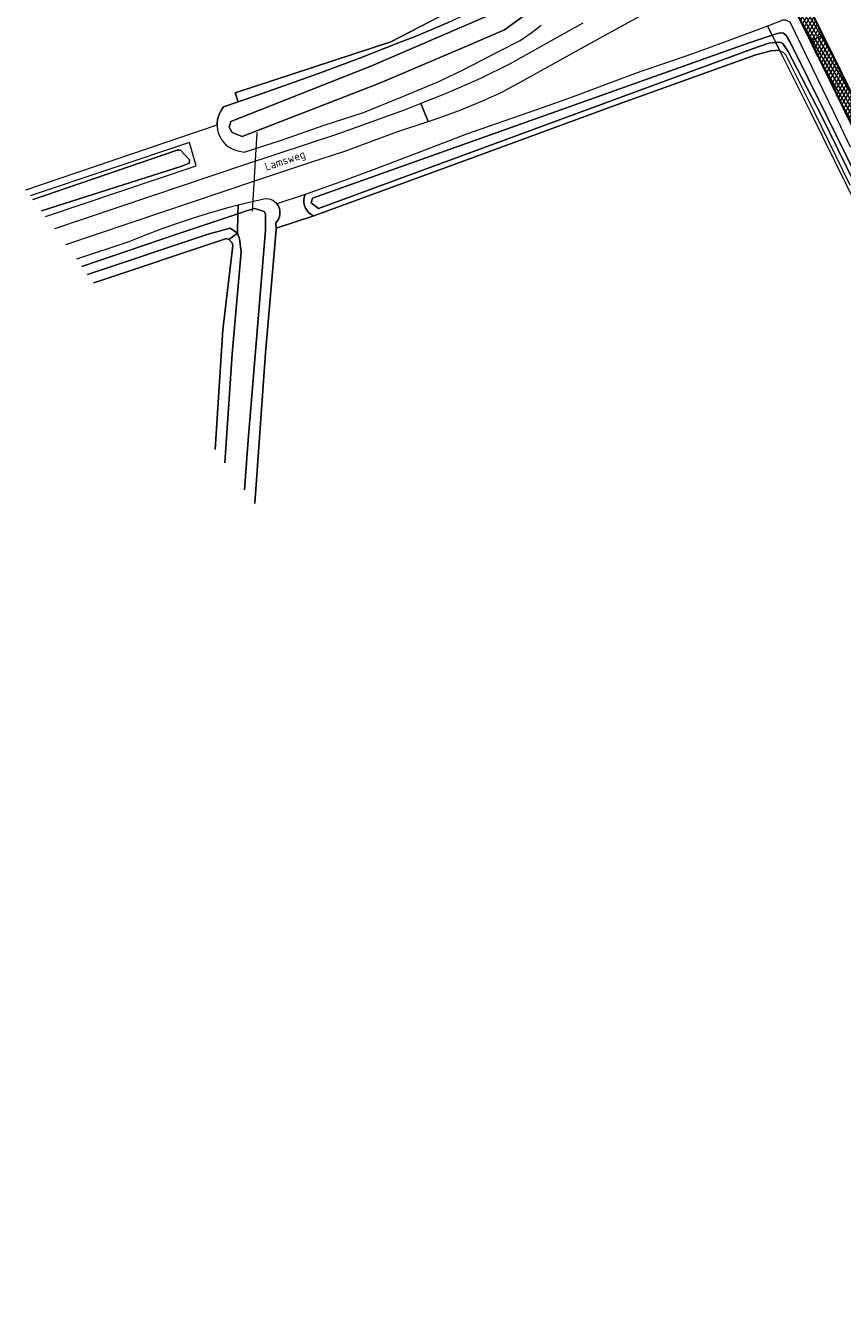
# Model space of a CAD drawing. Header units: metres. Extents: x 101608 to 104514, y 400798 to 405846.
# Tile 46 of 112: x 103281 to 103407, y 403235 to 403434. Entities that reach past the tile are written whole.
import ezdxf
from ezdxf.enums import TextEntityAlignment as Align

# ---------------------------------------------------------------- set-up
doc = ezdxf.new("R2010")
doc.units = ezdxf.units.M
for name, color, linetype, lineweight in [('B-WE-GR-BOUWLAND-GV', 80, 'Continuous', 13), ('B-WE-GR-GRAS-GV', 60, 'Continuous', 13), ('B-WE-KW-KUNSTWERK_DUIKER-G', 170, 'Continuous', 18), ('B-WE-OG-TOPOGRAFIE-T18', 7, 'Continuous', 18), ('B-WE-OG-WATER_GREPPEL-GV', 160, 'Continuous', 18), ('B-WE-OG-WATER_SLOOT-GV', 120, 'Continuous', 18), ('B-WE-VH-GESLOTENVERHARDING_ASFALT-A-500', 12, 'Continuous', 18), ('B-WE-VH-KANTVERHARDING-G', 60, 'Continuous', 18), ('B-WE-VH-ONVERHARD-GV', 252, 'Continuous', 18), ('B-WE-VH-VERHARDING_ASFALT-GV', 252, 'Continuous', 18), ('B-WE-VH-VERHARDING_GESLOTEN-GV', 252, 'Continuous', 18), ('B-WE-VH-VERHARDING_OPEN-GV', 252, 'Continuous', 18), ('B-WE-VW-MARKERING_PICTOGRAM-G', 7, 'Continuous', 18)]:
    doc.layers.add(name, color=color, linetype=linetype, lineweight=lineweight)
doc.styles.add('NLCS-ISO-ANNOTATIVE-T25', font='NLCS-ISO.ttf', dxfattribs={"height": 2.5})
pattern_1 = [(60, (0, 0), (-0.4330127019, 0.25), []), (120, (0, 0), (-0.4330127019, -0.25), [])]

msp = doc.modelspace()

# ---------------------------------------------------------------- hatches: boundary and pattern name
at = {"layer": 'B-WE-VH-GESLOTENVERHARDING_ASFALT-A-500'}
h = msp.add_hatch(dxfattribs=at)
h.set_pattern_fill('AVH-ASFALT-SOD', color=256, scale=0.5, pattern_type=2)
h.set_pattern_definition(pattern_1)
h.paths.add_polyline_path([(103358.353, 403521.525), (103358.184, 403521.447), (103356.432, 403520.641), (103356.236, 403520.55), (103358.767, 403515.744), (103359.593, 403514.143), (103365.381, 403502.925), (103372.759, 403488.861), (103378.373, 403478.116), (103384.993, 403465.289), (103392.425, 403450.713), (103395.969, 403443.661), (103399.405, 403436.983), (103401.972, 403431.767), (103402.106, 403431.832), (103403.849, 403432.672), (103403.993, 403432.741), (103400.3, 403440.289), (103398.851, 403443.363), (103395.248, 403450.374), (103393.606, 403453.638), (103387.109, 403466.307), (103377.675, 403484.493), (103371.069, 403497.136), (103363.574, 403511.489)])
h = msp.add_hatch(dxfattribs=at)
h.set_pattern_fill('AVH-ASFALT-SOD', color=256, scale=0.5, pattern_type=2)
h.set_pattern_definition(pattern_1)
h.paths.add_polyline_path([(103403.993, 403432.741), (103403.849, 403432.672), (103402.106, 403431.832), (103401.972, 403431.767), (103403.906, 403427.838), (103409.293, 403416.789), (103414.686, 403405.846), (103419.296, 403396.354), (103425.628, 403383.537), (103431.538, 403371.524), (103436.783, 403360.817), (103441.231, 403351.712), (103442.537, 403348.945), (103446.045, 403341.895), (103446.207, 403341.979), (103447.919, 403342.867), (103448.082, 403342.952), (103444.736, 403349.837), (103443.34, 403352.677), (103440.775, 403357.812), (103433.475, 403372.679), (103426.947, 403385.947), (103420.516, 403398.998), (103414.036, 403412.227), (103406.778, 403427.05)])

# ---------------------------------------------------------------- linework, layer by layer
at = {"layer": 'B-WE-GR-BOUWLAND-GV'}
for points in [[(103310.968, 403420.253), (103311.172, 403420.756), (103311.439, 403421.229), (103311.766, 403421.662), (103314.007, 403422.434), (103313.528, 403423.835), (103337.486, 403431.701), (103355.346, 403440.935)], [(103397.32, 403430.311), (103397.1, 403430.416), (103396.636, 403430.358), (103395.927, 403430.269), (103393.475, 403429.651), (103372.344, 403422.05), (103350.292, 403413.948), (103325.637, 403404.909), (103319.844, 403403.001), (103319.861, 403402.788), (103318.187, 403383.856), (103316.542, 403360.669)]]:
    msp.add_lwpolyline(points, dxfattribs=at)
at = {"layer": 'B-WE-GR-BOUWLAND-GV', "flags": 128}
msp.add_lwpolyline([(103356.473, 403440.769), (103355.346, 403440.935), (103337.486, 403431.701), (103313.528, 403423.835), (103314.007, 403422.434), (103316.834, 403423.408), (103321.887, 403425.199), (103326.923, 403427.035), (103332.795, 403429.239), (103338.644, 403431.504), (103341.214, 403432.514), (103343.766, 403433.568), (103346.3, 403434.666), (103348.814, 403435.807), (103351.08, 403436.88), (103353.328, 403437.989), (103355.559, 403439.132), (103355.847, 403439.423), (103356.09, 403439.753), (103356.282, 403440.115), (103356.419, 403440.501)], close=True, dxfattribs=at)
for points in [[(103494.313, 403232.606), (103489.75, 403242.321), (103482.808, 403256.639), (103473.497, 403275.437), (103470.365, 403281.539), (103467.268, 403287.662), (103464.207, 403293.803), (103460.623, 403301.108), (103457.09, 403308.434), (103454.138, 403314.162), (103451.223, 403319.913), (103448.349, 403325.686), (103445.271, 403331.977), (103442.24, 403338.291), (103439.701, 403343.687), (103435.243, 403352.976), (103428.487, 403366.986), (103423.004, 403378.175), (103417.881, 403388.631), (103407.641, 403409.49), (103402.074, 403420.819), (103397.764, 403429.425), (103397.32, 403430.311)], [(103281.346, 403408.939), (103310.766, 403418.91), (103310.764, 403419.189), (103310.831, 403419.728), (103310.968, 403420.253)]]:
    msp.add_lwpolyline(points, dxfattribs=at)
at = {"layer": 'B-WE-GR-GRAS-GV', "flags": 128}
msp.add_lwpolyline([(103310.485, 403368.977), (103311.666, 403387.373), (103313.196, 403400.34), (103313.119, 403400.577), (103313.006, 403400.798), (103312.86, 403400.999), (103312.663, 403401.192), (103312.56, 403401.262), (103312.435, 403401.347), (103312.184, 403401.461), (103291.801, 403394.6)], dxfattribs=at)
at = {"layer": 'B-WE-KW-KUNSTWERK_DUIKER-G', "flags": 128}
msp.add_lwpolyline([(103316.21, 403405.662), (103316.949, 403417.711)], dxfattribs=at)
at = {"layer": 'B-WE-OG-WATER_GREPPEL-GV', "flags": 128}
for points in [[(103396.128, 403432.69), (103395.419, 403434.107), (103392.821, 403433.102), (103391.832, 403432.735), (103387.824, 403431.246), (103383.872, 403429.832), (103379.905, 403428.461), (103375.923, 403427.132), (103370.938, 403425.247), (103365.939, 403423.399), (103360.925, 403421.59), (103355.036, 403419.52), (103349.129, 403417.502), (103342.049, 403414.745), (103334.941, 403412.06), (103329.634, 403410.11), (103324.312, 403408.2), (103324.174, 403407.79), (103324.11, 403407.362), (103324.12, 403406.93), (103324.205, 403406.506), (103324.367, 403406.094), (103324.599, 403405.717), (103324.895, 403405.387), (103325.245, 403405.115), (103325.637, 403404.909), (103350.292, 403413.948), (103372.344, 403422.05), (103393.475, 403429.651), (103395.927, 403430.269), (103396.636, 403430.358), (103397.1, 403430.416), (103397.32, 403430.311), (103396.685, 403431.579), (103395.61, 403431.457), (103393.094, 403430.62), (103326.339, 403406.056), (103325.221, 403406.945), (103325.442, 403407.646), (103392.461, 403431.454)], [(103396.685, 403431.579), (103396.128, 403432.69), (103392.461, 403431.454), (103325.442, 403407.646), (103325.221, 403406.945), (103326.339, 403406.056), (103393.094, 403430.62), (103395.61, 403431.457)]]:
    msp.add_lwpolyline(points, close=True, dxfattribs=at)
at = {"layer": 'B-WE-OG-WATER_SLOOT-GV', "flags": 128}
for points in [[(103352.124, 403435.568), (103334.418, 403427.93), (103312.899, 403419.441), (103312.597, 403418.535), (103313.1, 403417.73), (103314.61, 403417.126), (103335.651, 403425.277), (103349.39, 403431.126), (103354.963, 403433.507), (103357.788, 403435.591)], [(103357.788, 403435.591), (103354.963, 403433.507), (103349.39, 403431.126), (103335.651, 403425.277)], [(103346.3, 403434.666), (103343.766, 403433.568), (103341.214, 403432.514), (103338.644, 403431.504), (103332.795, 403429.239), (103326.923, 403427.035), (103321.887, 403425.199), (103316.834, 403423.408), (103314.007, 403422.434), (103311.766, 403421.662), (103311.439, 403421.229), (103311.172, 403420.756), (103310.968, 403420.253), (103310.831, 403419.728), (103310.764, 403419.189), (103310.766, 403418.91), (103310.767, 403418.646), (103310.841, 403418.109), (103310.985, 403417.585), (103311.186, 403417.103), (103311.447, 403416.649), (103311.762, 403416.232), (103312.127, 403415.858), (103312.536, 403415.533), (103312.982, 403415.261), (103313.459, 403415.047), (103313.959, 403414.895), (103314.923, 403414.724), (103320.666, 403416.534), (103327.208, 403418.865), (103333.26, 403420.836), (103339.081, 403423.159), (103344.887, 403425.567), (103348.584, 403427.348), (103354.267, 403430.269)], [(103408.174, 403415.464), (103405.647, 403420.741), (103398.917, 403434.698), (103398.564, 403434.875), (103398.185, 403434.985), (103397.793, 403435.026), (103395.419, 403434.107), (103396.128, 403432.69), (103396.734, 403432.894), (103397.402, 403433.053), (103397.477, 403433.062), (103397.854, 403432.986), (103398.276, 403432.655), (103398.932, 403431.543), (103404.448, 403420.462), (103416.845, 403395.257)], [(103416.845, 403395.257), (103404.448, 403420.462), (103398.932, 403431.543), (103398.276, 403432.655), (103397.854, 403432.986), (103397.477, 403433.062), (103397.402, 403433.053), (103396.734, 403432.894), (103396.128, 403432.69), (103396.685, 403431.579), (103397.239, 403431.641), (103397.784, 403431.433), (103398.609, 403430.189), (103403.676, 403420.398), (103423.04, 403380.88)], [(103423.04, 403380.88), (103403.676, 403420.398), (103398.609, 403430.189), (103397.784, 403431.433), (103397.239, 403431.641), (103396.685, 403431.579), (103397.32, 403430.311), (103397.709, 403430.126), (103398.165, 403429.741), (103402.522, 403421.041), (103408.09, 403409.711)], [(103284.345, 403404.825), (103307.52, 403412.622), (103306.53, 403416.191), (103282.03, 403408)], [(103282.445, 403407.431), (103284.246, 403408.027), (103304.597, 403415.002), (103305.156, 403415.016), (103306.497, 403413.556), (103306.464, 403412.995), (103305.356, 403412.549), (103283.733, 403405.666)], [(103283.733, 403405.666), (103305.356, 403412.549), (103306.464, 403412.995), (103306.497, 403413.556), (103305.156, 403415.016), (103304.597, 403415.002), (103284.246, 403408.027), (103282.445, 403407.431)], [(103316.542, 403360.669), (103318.187, 403383.856), (103319.861, 403402.788), (103319.844, 403403.001), (103319.777, 403403.859), (103320.013, 403404.126), (103320.201, 403404.428), (103320.337, 403404.757), (103320.415, 403405.104), (103320.435, 403405.46), (103320.396, 403405.814), (103320.298, 403406.156), (103320.138, 403406.489), (103319.923, 403406.789), (103319.659, 403407.047), (103319.355, 403407.256), (103319.02, 403407.41), (103318.662, 403407.503), (103318.295, 403407.533), (103317.927, 403407.5), (103315.065, 403406.826), (103313.995, 403406.547), (103313.968, 403405.251), (103315.453, 403405.75), (103316.565, 403406.057), (103318.022, 403405.579), (103318.217, 403405.211), (103318.185, 403402.692), (103315.561, 403370.45), (103314.999, 403362.785)], [(103314.999, 403362.785), (103315.561, 403370.45), (103318.185, 403402.692), (103318.217, 403405.211), (103318.022, 403405.579), (103316.565, 403406.057), (103315.453, 403405.75), (103313.968, 403405.251)], [(103289.96, 403397.125), (103304.397, 403402.032), (103313.968, 403405.251)], [(103290.84, 403395.918), (103309.386, 403402.106), (103312.768, 403403.027), (103313.905, 403402.262)], [(103311.967, 403366.944), (103313.093, 403383.703), (103314.441, 403399.384), (103314.206, 403401.383), (103313.905, 403402.262)]]:
    msp.add_lwpolyline(points, dxfattribs=at)
at = {"layer": 'B-WE-OG-WATER_SLOOT-GV'}
for points in [[(103335.651, 403425.277), (103314.61, 403417.126), (103313.1, 403417.73), (103312.597, 403418.535), (103312.899, 403419.441), (103334.418, 403427.93), (103352.124, 403435.568)], [(103354.267, 403430.269), (103357.374, 403431.905), (103359.226, 403433.148), (103360.612, 403434.249)], [(103313.968, 403405.251), (103313.995, 403406.547), (103312.219, 403406.085), (103309.391, 403405.277), (103306.919, 403404.511), (103304.463, 403403.695), (103302.025, 403402.828), (103299.605, 403401.91), (103297.205, 403400.943), (103289.147, 403398.239)], [(103313.905, 403402.262), (103313.968, 403405.251), (103304.397, 403402.032), (103289.96, 403397.125)], [(103313.968, 403405.251), (103313.905, 403402.262), (103314.206, 403401.383), (103314.441, 403399.384), (103313.093, 403383.703), (103311.967, 403366.944)], [(103291.801, 403394.6), (103312.184, 403401.461), (103312.435, 403401.347), (103312.56, 403401.262), (103313.905, 403402.262), (103312.768, 403403.027), (103309.386, 403402.106), (103290.84, 403395.918)], [(103313.905, 403402.262), (103312.56, 403401.262), (103312.663, 403401.192), (103312.86, 403400.999), (103313.006, 403400.798), (103313.119, 403400.577), (103313.196, 403400.34), (103311.666, 403387.373), (103310.485, 403368.977)]]:
    msp.add_lwpolyline(points, dxfattribs=at)
at = {"layer": 'B-WE-VH-KANTVERHARDING-G', "flags": 128}
for points in [[(103399.405, 403436.983), (103401.972, 403431.767), (103402.106, 403431.832), (103403.849, 403432.672), (103403.993, 403432.741), (103400.3, 403440.289)], [(103414.036, 403412.227), (103406.778, 403427.05), (103403.993, 403432.741), (103403.849, 403432.672), (103402.106, 403431.832), (103401.972, 403431.767), (103403.906, 403427.838), (103409.293, 403416.789)]]:
    msp.add_lwpolyline(points, dxfattribs=at)
at = {"layer": 'B-WE-VH-ONVERHARD-GV', "flags": 128}
msp.add_lwpolyline([(103324.599, 403405.717), (103324.367, 403406.094), (103324.205, 403406.506), (103324.12, 403406.93), (103324.11, 403407.362), (103324.174, 403407.79), (103324.312, 403408.2), (103319.923, 403406.789), (103320.138, 403406.489), (103320.298, 403406.156), (103320.396, 403405.814), (103320.435, 403405.46), (103320.415, 403405.104), (103320.337, 403404.757), (103320.201, 403404.428), (103320.013, 403404.126), (103319.777, 403403.859), (103319.844, 403403.001), (103325.637, 403404.909), (103325.245, 403405.115), (103324.895, 403405.387)], close=True, dxfattribs=at)
at = {"layer": 'B-WE-VH-VERHARDING_ASFALT-GV', "flags": 128}
for points in [[(103399.405, 403436.983), (103401.972, 403431.767), (103402.106, 403431.832), (103403.849, 403432.672), (103403.993, 403432.741), (103400.3, 403440.289)], [(103414.036, 403412.227), (103406.778, 403427.05), (103403.993, 403432.741), (103403.849, 403432.672), (103402.106, 403431.832), (103401.972, 403431.767), (103403.906, 403427.838), (103409.293, 403416.789)]]:
    msp.add_lwpolyline(points, dxfattribs=at)
at = {"layer": 'B-WE-VH-VERHARDING_GESLOTEN-GV', "flags": 128}
msp.add_lwpolyline([(103287.498, 403400.502), (103316.74, 403410.359), (103325.034, 403413.115), (103330.429, 403414.883), (103338.408, 403417.827), (103343.236, 403419.433), (103342.102, 403422.189), (103339.556, 403421.188), (103329.426, 403417.541), (103314.956, 403412.768), (103285.738, 403402.915)], dxfattribs=at)
at = {"layer": 'B-WE-VH-VERHARDING_OPEN-GV', "flags": 128}
msp.add_lwpolyline([(103367.016, 403434.529), (103365.707, 403433.855), (103360.416, 403430.85), (103355.831, 403428.317), (103351.269, 403426.06), (103346.006, 403423.723), (103342.102, 403422.189), (103343.236, 403419.433), (103344.911, 403419.99), (103348.405, 403421.249), (103351.571, 403422.615), (103354.367, 403423.859), (103356.99, 403425.252), (103367.287, 403430.972), (103378.727, 403437.267)], dxfattribs=at)
at = {"layer": 'B-WE-VW-MARKERING_PICTOGRAM-G', "flags": 128}
for points in [[(103396.058, 403444.141), (103399.632, 403436.828), (103402.106, 403431.832), (103404.051, 403427.906), (103409.455, 403416.875), (103414.807, 403405.903), (103419.503, 403396.348), (103423.028, 403389.203), (103427.24, 403380.625), (103433.52, 403367.882), (103440.176, 403354.285)], [(103497.735, 403241.641), (103492.635, 403251.844), (103492.074, 403252.966), (103484.598, 403267.929), (103478.157, 403281.177), (103471.614, 403294.57), (103466.01, 403306), (103460.679, 403316.841), (103454.513, 403329.405), (103447.919, 403342.867), (103447.5, 403343.722), (103440.602, 403357.754), (103433.306, 403372.622), (103426.792, 403385.914), (103420.358, 403398.943), (103413.86, 403412.256), (103406.651, 403426.994), (103403.849, 403432.672), (103400.097, 403440.275), (103398.733, 403443.129)]]:
    msp.add_lwpolyline(points, dxfattribs=at)

# ---------------------------------------------------------------- texts
at = {"layer": 'B-WE-OG-TOPOGRAFIE-T18', "style": 'NLCS-ISO-ANNOTATIVE-T25'}
msp.add_text('Lamsweg', height=1.25, rotation=18.6, dxfattribs=at).set_placement((103321.262, 403413.286), align=Align.MIDDLE)

doc.saveas('drawing.dxf')
